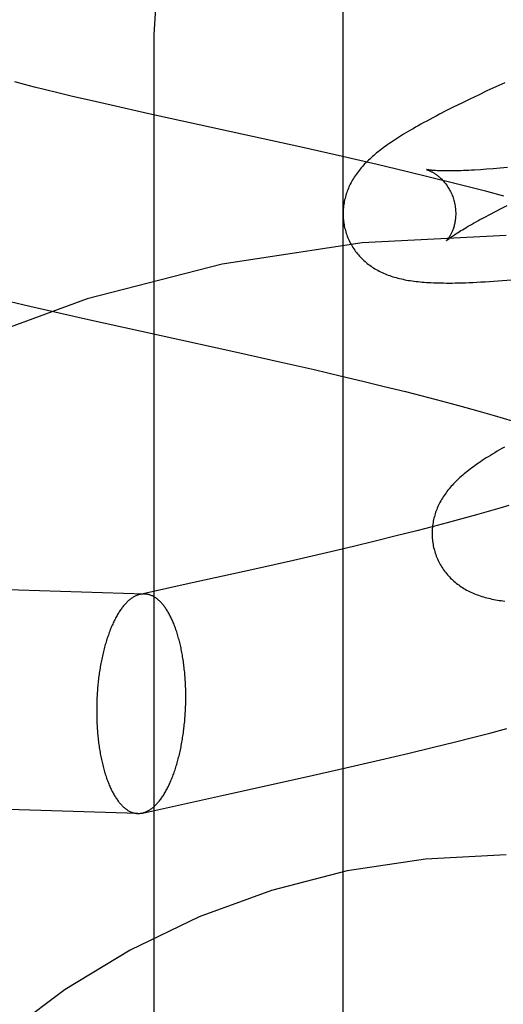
# Model space of a CAD drawing. Header units: inches. Extents: x 0 to 227, y 0 to 147.
# Tile 31 of 78: x 79.1969 to 79.2828, y 75.2571 to 75.432. Entities that reach past the tile are written whole.
import ezdxf

# ---------------------------------------------------------------- set-up
doc = ezdxf.new("R2010")
doc.units = ezdxf.units.IN
doc.header["$LTSCALE"] = 12.505625
doc.header["$MEASUREMENT"] = 0
doc.linetypes.add('HIDDEN', pattern=[0.2, 0.1, -0.1])
doc.layers.add('DEFAULT_2', color=8, linetype='HIDDEN')
doc.layers.add('RIGHTHAND_DOOR_ASSEMBLY', color=7, linetype='CONTINUOUS')

msp = doc.modelspace()

# ---------------------------------------------------------------- linework, layer by layer
at = {"layer": 'DEFAULT_2', "color": 8, "linetype": 'HIDDEN'}
for p, q in [((79.22076, 74.6863), (79.22076, 75.42935)), ((79.19774, 75.42048), (79.19603, 75.42092)), ((79.19955, 75.42001), (79.19774, 75.42048)), ((79.20147, 75.41953), (79.19955, 75.42001)), ((79.20347, 75.41904), (79.20147, 75.41953)), ((79.27986, 75.41933), (79.27833, 75.41861)), ((79.28143, 75.42005), (79.27986, 75.41933)), ((79.28302, 75.42078), (79.28143, 75.42005)), ((79.20629, 75.41837), (79.20347, 75.41904)), ((79.20925, 75.41768), (79.20629, 75.41837)), ((79.21316, 75.41678), (79.20925, 75.41768)), ((79.27682, 75.41789), (79.27537, 75.41718)), ((79.27833, 75.41861), (79.27682, 75.41789)), ((79.21982, 75.41529), (79.21316, 75.41678)), ((79.27265, 75.41583), (79.27141, 75.41519)), ((79.27397, 75.41649), (79.27265, 75.41583)), ((79.27537, 75.41718), (79.27397, 75.41649)), ((79.24716, 75.40926), (79.21982, 75.41529)), ((79.25423, 75.40766), (79.24716, 75.40926)), ((79.26036, 75.40625), (79.25423, 75.40766)), ((79.26549, 75.40504), (79.26036, 75.40625)), ((79.2798, 75.40541), (79.27869, 75.40533)), ((79.28098, 75.4055), (79.2798, 75.40541)), ((79.28221, 75.4056), (79.28098, 75.4055)), ((79.2835, 75.40572), (79.28221, 75.4056)), ((79.2696, 75.40404), (79.26549, 75.40504)), ((79.2737, 75.40303), (79.2696, 75.40404)), ((79.27677, 75.40225), (79.2737, 75.40303)), ((79.27983, 75.40147), (79.27677, 75.40225)), ((79.28287, 75.40066), (79.27983, 75.40147)), ((79.28135, 75.39792), (79.28238, 75.39844)), ((79.28238, 75.39844), (79.28346, 75.39898)), ((79.27947, 75.39693), (79.28038, 75.39741)), ((79.28038, 75.39741), (79.28135, 75.39792)), ((79.28264, 75.38566), (79.28423, 75.3858)), ((79.19525, 75.38193), (79.19871, 75.38111)), ((79.19871, 75.38111), (79.20313, 75.38009)), ((79.20313, 75.38009), (79.20858, 75.37886)), ((79.20858, 75.37886), (79.23544, 75.37294)), ((79.23544, 75.37294), (79.24331, 75.37117)), ((79.24331, 75.37117), (79.24917, 75.36983)), ((79.24917, 75.36983), (79.25402, 75.36869)), ((79.25402, 75.36869), (79.25785, 75.36778)), ((79.25785, 75.36778), (79.26164, 75.36685)), ((79.26164, 75.36685), (79.26537, 75.36592)), ((79.26537, 75.36592), (79.26811, 75.36522)), ((79.26811, 75.36522), (79.27082, 75.36452)), ((79.27082, 75.36452), (79.27348, 75.36382)), ((79.27348, 75.36382), (79.27608, 75.36311)), ((79.27608, 75.36311), (79.27864, 75.36241)), ((79.27864, 75.36241), (79.28113, 75.3617)), ((79.28113, 75.3617), (79.28275, 75.36123)), ((79.28275, 75.36123), (79.28435, 75.36076)), ((79.27798, 75.34403), (79.27542, 75.34333)), ((79.28049, 75.34474), (79.27798, 75.34403)), ((79.28212, 75.34521), (79.28049, 75.34474)), ((79.28373, 75.34568), (79.28212, 75.34521)), ((79.2728, 75.34262), (79.27014, 75.34192)), ((79.27542, 75.34333), (79.2728, 75.34262)), ((79.26743, 75.34122), (79.26374, 75.34029)), ((79.27014, 75.34192), (79.26743, 75.34122)), ((79.25999, 75.33936), (79.25619, 75.33844)), ((79.26374, 75.34029), (79.25999, 75.33936)), ((79.25138, 75.33731), (79.24554, 75.33596)), ((79.25619, 75.33844), (79.25138, 75.33731)), ((79.21909, 75.32998), (79.01162, 75.33643)), ((79.24554, 75.33596), (79.23868, 75.3344)), ((79.23868, 75.3344), (79.22596, 75.33159)), ((79.22596, 75.33159), (79.21829, 75.32991)), ((79.28036, 75.30529), (79.2834, 75.3061)), ((79.27425, 75.30373), (79.27731, 75.30451)), ((79.27731, 75.30451), (79.28036, 75.30529)), ((79.26606, 75.30172), (79.27016, 75.30272)), ((79.27016, 75.30272), (79.27425, 75.30373)), ((79.25482, 75.29909), (79.26094, 75.30051)), ((79.26094, 75.30051), (79.26606, 75.30172)), ((79.24776, 75.29749), (79.25482, 75.29909)), ((79.21788, 75.291), (79.01041, 75.29745)), ((79.23311, 75.29425), (79.24776, 75.29749)), ((79.2187, 75.29108), (79.23311, 75.29425))]:
    msp.add_line(p, q, dxfattribs=at)
for points in [[(79.22076, 75.42935), (79.2214, 75.43896), (79.2233, 75.44842), (79.22643, 75.45756), (79.23075, 75.46622), (79.23618, 75.47426), (79.24263, 75.48154), (79.25001, 75.48794), (79.25817, 75.49333), (79.26698, 75.49763), (79.2763, 75.50076), (79.28594, 75.50265), (79.29576, 75.50329)], [(79.27141, 75.41519), (79.27082, 75.41488), (79.27025, 75.41457), (79.26969, 75.41428), (79.26916, 75.41399), (79.26864, 75.41371), (79.26814, 75.41343), (79.26766, 75.41316), (79.26719, 75.41289), (79.26674, 75.41263), (79.2663, 75.41238), (79.26588, 75.41213), (79.26547, 75.41189), (79.26507, 75.41164), (79.26469, 75.41141), (79.26432, 75.41117), (79.26395, 75.41094), (79.2636, 75.41071), (79.26326, 75.41049), (79.26292, 75.41026), (79.2626, 75.41004), (79.26228, 75.40982), (79.26198, 75.40961), (79.26168, 75.40939), (79.26138, 75.40917), (79.2611, 75.40896), (79.26082, 75.40875), (79.26055, 75.40853), (79.26028, 75.40832), (79.26002, 75.4081), (79.25977, 75.40789)], [(79.25977, 75.40789), (79.25952, 75.40767), (79.25928, 75.40746), (79.25904, 75.40724), (79.25881, 75.40702), (79.25858, 75.4068), (79.25836, 75.40658), (79.25815, 75.40636), (79.25794, 75.40613), (79.25774, 75.40591), (79.25754, 75.40568), (79.25734, 75.40545), (79.25716, 75.40522), (79.25698, 75.40498), (79.2568, 75.40475), (79.25663, 75.40451), (79.25647, 75.40427), (79.25631, 75.40403), (79.25616, 75.40379), (79.25601, 75.40354), (79.25587, 75.4033), (79.25573, 75.40305), (79.2556, 75.4028), (79.25548, 75.40255), (79.25536, 75.4023), (79.25526, 75.40205), (79.25515, 75.40179), (79.25506, 75.40154), (79.25496, 75.40129), (79.25488, 75.40103), (79.2548, 75.40077), (79.25473, 75.40051), (79.25466, 75.40025), (79.2546, 75.39999), (79.25454, 75.39972), (79.25449, 75.39945), (79.25445, 75.39918), (79.25441, 75.39891), (79.25438, 75.39864), (79.25435, 75.39836), (79.25434, 75.39809), (79.25433, 75.39781), (79.25432, 75.39753), (79.25433, 75.39725), (79.25433, 75.39698), (79.25435, 75.3967), (79.25438, 75.39642), (79.25441, 75.39614), (79.25444, 75.39586), (79.25449, 75.39559), (79.25454, 75.39531), (79.2546, 75.39504), (79.25467, 75.39476), (79.25473, 75.39453)], [(79.26916, 75.40535), (79.26914, 75.40536), (79.26913, 75.40536), (79.26914, 75.40536), (79.26915, 75.40535), (79.26917, 75.40535), (79.2692, 75.40534), (79.26924, 75.40533), (79.26928, 75.40531), (79.26933, 75.40529), (79.26939, 75.40527), (79.26945, 75.40525), (79.26952, 75.40522), (79.26959, 75.40519), (79.26967, 75.40516), (79.26975, 75.40512), (79.26983, 75.40508), (79.26992, 75.40504), (79.27002, 75.40499), (79.27012, 75.40494), (79.27022, 75.40488), (79.27032, 75.40482), (79.27043, 75.40476), (79.27054, 75.40469), (79.27065, 75.40461), (79.27077, 75.40453), (79.27088, 75.40445), (79.271, 75.40436), (79.27113, 75.40426), (79.27125, 75.40416), (79.27138, 75.40406), (79.27151, 75.40394), (79.27163, 75.40383), (79.27176, 75.4037), (79.2719, 75.40357), (79.27203, 75.40343), (79.27216, 75.40328), (79.27229, 75.40313), (79.27242, 75.40297), (79.27255, 75.40281), (79.27268, 75.40263), (79.27281, 75.40245), (79.27293, 75.40227), (79.27305, 75.40207), (79.27317, 75.40187), (79.27328, 75.40167), (79.27339, 75.40146), (79.2735, 75.40124), (79.2736, 75.40102), (79.27369, 75.40079), (79.27378, 75.40056), (79.27386, 75.40033), (79.27394, 75.40009), (79.274, 75.39989)], [(79.27869, 75.40533), (79.27763, 75.40527), (79.27712, 75.40524), (79.27663, 75.40522), (79.27616, 75.40519), (79.2757, 75.40518), (79.27525, 75.40516), (79.27482, 75.40515), (79.27441, 75.40514), (79.27402, 75.40513), (79.27364, 75.40512), (79.27327, 75.40512), (79.27292, 75.40512), (79.27259, 75.40512), (79.27228, 75.40512), (79.27198, 75.40513), (79.2717, 75.40514), (79.27143, 75.40515), (79.27118, 75.40516), (79.27094, 75.40517), (79.27073, 75.40518), (79.27052, 75.40519), (79.27033, 75.40521), (79.27016, 75.40522), (79.27, 75.40524), (79.26986, 75.40525), (79.26973, 75.40527), (79.26962, 75.40528), (79.26952, 75.40529), (79.26943, 75.40531), (79.26935, 75.40532), (79.26929, 75.40533), (79.26924, 75.40534), (79.2692, 75.40535), (79.26916, 75.40535), (79.26916, 75.40535)], [(79.274, 75.39989), (79.27405, 75.39968), (79.27411, 75.39944), (79.27416, 75.39919), (79.2742, 75.39895), (79.27424, 75.39871), (79.27427, 75.39847), (79.27429, 75.39823), (79.2743, 75.39799), (79.27431, 75.39776), (79.27431, 75.39752), (79.27431, 75.3973), (79.2743, 75.39707), (79.27429, 75.39685), (79.27426, 75.39664), (79.27424, 75.39643), (79.27421, 75.39622), (79.27418, 75.39603), (79.27414, 75.39583), (79.2741, 75.39565), (79.27405, 75.39547), (79.27401, 75.39529), (79.27396, 75.39512), (79.2739, 75.39496), (79.27385, 75.39481), (79.2738, 75.39466), (79.27374, 75.39451), (79.27368, 75.39437), (79.27363, 75.39424), (79.27357, 75.39411), (79.27351, 75.39399), (79.27345, 75.39387), (79.27339, 75.39376), (79.27334, 75.39366), (79.27328, 75.39356), (79.27322, 75.39346), (79.27317, 75.39337), (79.27311, 75.39329), (79.27306, 75.39321), (79.27301, 75.39314), (79.27296, 75.39307), (79.27291, 75.393), (79.27287, 75.39295), (79.27283, 75.3929), (79.27279, 75.39285), (79.27276, 75.39281), (79.27273, 75.39277), (79.2727, 75.39275), (79.27268, 75.39272), (79.27267, 75.39271), (79.27266, 75.3927), (79.27265, 75.39269)], [(79.27266, 75.39269), (79.27266, 75.3927), (79.27268, 75.39271), (79.2727, 75.39274), (79.27273, 75.39276), (79.27277, 75.3928), (79.27282, 75.39284), (79.27288, 75.39289), (79.27295, 75.39295), (79.27304, 75.39301), (79.27313, 75.39309), (79.27323, 75.39317), (79.27335, 75.39325), (79.27347, 75.39335), (79.27361, 75.39345), (79.27377, 75.39356), (79.27394, 75.39367), (79.27412, 75.3938), (79.27431, 75.39393), (79.27452, 75.39407), (79.27475, 75.39421), (79.27499, 75.39437), (79.27524, 75.39453), (79.27551, 75.39469), (79.2758, 75.39486), (79.2761, 75.39504), (79.27641, 75.39523), (79.27674, 75.39542), (79.27709, 75.39562), (79.27744, 75.39582), (79.27782, 75.39603), (79.27821, 75.39625), (79.27861, 75.39647), (79.27903, 75.3967), (79.27947, 75.39693)], [(79.25473, 75.39453), (79.25479, 75.3943), (79.25488, 75.39403), (79.25497, 75.39377), (79.25507, 75.39351), (79.25517, 75.39325), (79.25528, 75.39299), (79.2554, 75.39274), (79.25552, 75.39248), (79.25565, 75.39224), (79.25579, 75.39199), (79.25593, 75.39175), (79.25607, 75.39152), (79.25623, 75.39129), (79.25638, 75.39106), (79.25655, 75.39084), (79.25671, 75.39062), (79.25688, 75.39041), (79.25706, 75.3902), (79.25724, 75.38999), (79.25743, 75.38979), (79.25762, 75.3896), (79.25781, 75.38941), (79.25801, 75.38922), (79.25821, 75.38904), (79.25841, 75.38887), (79.25862, 75.3887), (79.25884, 75.38853), (79.25905, 75.38837), (79.25928, 75.38821), (79.25951, 75.38806), (79.25974, 75.3879), (79.25998, 75.38776), (79.26022, 75.38761), (79.26047, 75.38747), (79.26072, 75.38734), (79.26098, 75.38721), (79.26124, 75.38709), (79.2615, 75.38697), (79.26177, 75.38685), (79.26204, 75.38674), (79.26232, 75.38664), (79.2626, 75.38653), (79.26288, 75.38644), (79.26317, 75.38634), (79.26346, 75.38625), (79.26375, 75.38617), (79.26405, 75.38609), (79.26435, 75.38601), (79.26466, 75.38594), (79.26497, 75.38588), (79.26528, 75.38581), (79.2656, 75.38575), (79.26592, 75.38569), (79.26625, 75.38564), (79.26659, 75.38559), (79.26693, 75.38554), (79.26727, 75.3855), (79.26762, 75.38546), (79.26798, 75.38542), (79.26835, 75.38539), (79.26873, 75.38536), (79.26911, 75.38533), (79.26951, 75.3853), (79.26992, 75.38528), (79.27034, 75.38526), (79.27077, 75.38525), (79.27122, 75.38523), (79.27168, 75.38522), (79.27216, 75.38522), (79.27265, 75.38521), (79.27316, 75.38521), (79.27369, 75.38521), (79.27424, 75.38522), (79.27481, 75.38523), (79.27541, 75.38525), (79.27603, 75.38527), (79.27668, 75.38529), (79.27735, 75.38532), (79.27805, 75.38536), (79.27878, 75.3854), (79.27953, 75.38544), (79.28029, 75.38549), (79.28107, 75.38554), (79.28264, 75.38566)], [(79.28296, 75.35609), (79.28251, 75.35583), (79.28207, 75.35558), (79.28165, 75.35533), (79.28124, 75.35508), (79.28085, 75.35484), (79.28046, 75.3546), (79.28009, 75.35437), (79.27973, 75.35414), (79.27937, 75.35391), (79.27903, 75.35369), (79.2787, 75.35346), (79.27837, 75.35324), (79.27806, 75.35302), (79.27775, 75.3528), (79.27745, 75.35259), (79.27716, 75.35237), (79.27688, 75.35216), (79.2766, 75.35194), (79.27633, 75.35173), (79.27606, 75.35152), (79.2758, 75.3513), (79.27555, 75.35109)], [(79.27555, 75.35109), (79.2753, 75.35087), (79.27506, 75.35066), (79.27482, 75.35044), (79.27459, 75.35022), (79.27437, 75.35), (79.27415, 75.34978), (79.27393, 75.34956), (79.27372, 75.34933), (79.27352, 75.34911), (79.27332, 75.34888), (79.27313, 75.34865), (79.27294, 75.34842), (79.27276, 75.34819), (79.27259, 75.34795), (79.27242, 75.34771), (79.27225, 75.34748), (79.2721, 75.34724), (79.27194, 75.34699), (79.2718, 75.34675), (79.27165, 75.3465), (79.27152, 75.34625), (79.27139, 75.346), (79.27127, 75.34575), (79.27115, 75.3455), (79.27104, 75.34525), (79.27094, 75.345), (79.27084, 75.34475), (79.27075, 75.34449), (79.27067, 75.34424), (79.27059, 75.34398), (79.27052, 75.34372), (79.27045, 75.34346), (79.27039, 75.34319), (79.27033, 75.34293), (79.27028, 75.34266), (79.27024, 75.34239), (79.2702, 75.34212), (79.27017, 75.34184), (79.27014, 75.34157), (79.27013, 75.34129), (79.27012, 75.34102), (79.27011, 75.34074), (79.27012, 75.34046), (79.27013, 75.34018), (79.27014, 75.3399), (79.27017, 75.33963), (79.2702, 75.33935), (79.27024, 75.33907), (79.27028, 75.33879), (79.27033, 75.33852), (79.27039, 75.33824), (79.27046, 75.33797), (79.27052, 75.33774)], [(79.27052, 75.33774), (79.27058, 75.33751), (79.27067, 75.33724), (79.27076, 75.33698), (79.27086, 75.33672), (79.27096, 75.33646), (79.27107, 75.3362), (79.27119, 75.33595), (79.27131, 75.3357), (79.27144, 75.33545), (79.27158, 75.33521), (79.27172, 75.33497), (79.27186, 75.33473), (79.27201, 75.3345), (79.27217, 75.33427), (79.27233, 75.33405), (79.2725, 75.33383), (79.27267, 75.33362), (79.27285, 75.33341), (79.27303, 75.33321), (79.27321, 75.33301), (79.2734, 75.33281), (79.2736, 75.33262), (79.27379, 75.33244), (79.27399, 75.33226), (79.2742, 75.33208), (79.27441, 75.33191), (79.27462, 75.33175), (79.27484, 75.33158), (79.27506, 75.33142), (79.27529, 75.33127), (79.27552, 75.33112), (79.27576, 75.33097), (79.276, 75.33083), (79.27625, 75.33069), (79.2765, 75.33055), (79.27676, 75.33042), (79.27702, 75.3303), (79.27728, 75.33018), (79.27755, 75.33007), (79.27782, 75.32996), (79.27809, 75.32985), (79.27837, 75.32975), (79.27866, 75.32965), (79.27894, 75.32956), (79.27923, 75.32947), (79.27953, 75.32938), (79.27983, 75.3293), (79.28013, 75.32923), (79.28043, 75.32916), (79.28074, 75.32909), (79.28106, 75.32902), (79.28138, 75.32896), (79.2817, 75.32891), (79.28202, 75.32885), (79.28236, 75.3288), (79.28269, 75.32876), (79.28304, 75.32871)], [(79.21829, 75.32991), (79.21825, 75.3299), (79.21813, 75.32987), (79.21801, 75.32984), (79.21789, 75.3298), (79.21777, 75.32975), (79.21765, 75.32971), (79.21753, 75.32965), (79.21742, 75.3296), (79.2173, 75.32954), (79.21718, 75.32947), (79.21706, 75.3294), (79.21694, 75.32933), (79.21683, 75.32925), (79.21671, 75.32917), (79.21659, 75.32908), (79.21648, 75.32899), (79.21636, 75.3289), (79.21625, 75.3288), (79.21613, 75.32869), (79.21602, 75.32859), (79.21591, 75.32848), (79.21579, 75.32836), (79.21568, 75.32824), (79.21557, 75.32812), (79.21546, 75.32799), (79.21535, 75.32786), (79.21524, 75.32772), (79.21513, 75.32758), (79.21502, 75.32744), (79.21492, 75.32729), (79.21481, 75.32714), (79.21471, 75.32698), (79.2146, 75.32682), (79.2145, 75.32666), (79.21439, 75.3265), (79.21429, 75.32633), (79.21419, 75.32615), (79.21409, 75.32598), (79.21399, 75.32579), (79.2139, 75.32561), (79.2138, 75.32542), (79.2137, 75.32523), (79.21361, 75.32504), (79.21351, 75.32484), (79.21342, 75.32464), (79.21333, 75.32443), (79.21324, 75.32423), (79.21315, 75.32402), (79.21306, 75.3238), (79.21298, 75.32359), (79.21289, 75.32337), (79.21281, 75.32314), (79.21273, 75.32292), (79.21265, 75.32269), (79.21257, 75.32246), (79.21249, 75.32223), (79.21241, 75.32199), (79.21233, 75.32175), (79.21226, 75.32151), (79.21219, 75.32126), (79.21211, 75.32102), (79.21204, 75.32077), (79.21198, 75.32052), (79.21191, 75.32026), (79.21184, 75.32001), (79.21178, 75.31975), (79.21172, 75.31949), (79.21166, 75.31923), (79.2116, 75.31896), (79.21154, 75.3187), (79.21148, 75.31843), (79.21143, 75.31816), (79.21137, 75.31789), (79.21132, 75.31762), (79.21127, 75.31734), (79.21122, 75.31706), (79.21118, 75.31679), (79.21113, 75.31651), (79.21109, 75.31623), (79.21105, 75.31594), (79.21101, 75.31566), (79.21097, 75.31538), (79.21093, 75.31509), (79.2109, 75.3148), (79.21087, 75.31452), (79.21083, 75.31423), (79.21081, 75.31394), (79.21078, 75.31365), (79.21075, 75.31336), (79.21073, 75.31307), (79.21071, 75.31277), (79.21068, 75.31248), (79.21067, 75.31219), (79.21065, 75.31189), (79.21063, 75.3116), (79.21062, 75.31131), (79.21061, 75.31101), (79.2106, 75.31072), (79.21059, 75.31042), (79.21058, 75.31013), (79.21058, 75.30983), (79.21058, 75.30954), (79.21058, 75.30925)], [(79.21909, 75.32998), (79.21897, 75.32999), (79.21885, 75.32998), (79.21873, 75.32998), (79.21861, 75.32996), (79.21849, 75.32995), (79.21837, 75.32993), (79.21829, 75.32991)], [(79.2264, 75.31174), (79.2264, 75.31204), (79.2264, 75.31233), (79.22639, 75.31262), (79.22639, 75.31291), (79.22638, 75.31321), (79.22637, 75.3135), (79.22636, 75.31379), (79.22634, 75.31408), (79.22633, 75.31437), (79.22631, 75.31465), (79.22629, 75.31494), (79.22627, 75.31523), (79.22625, 75.31551), (79.22622, 75.3158), (79.2262, 75.31608), (79.22617, 75.31636), (79.22614, 75.31664), (79.22611, 75.31692), (79.22608, 75.3172), (79.22604, 75.31747), (79.226, 75.31775), (79.22597, 75.31802), (79.22593, 75.31829), (79.22589, 75.31856), (79.22584, 75.31883), (79.2258, 75.31909), (79.22575, 75.31935), (79.2257, 75.31962), (79.22565, 75.31987), (79.2256, 75.32013), (79.22555, 75.32039), (79.22549, 75.32064), (79.22544, 75.32089), (79.22538, 75.32114), (79.22532, 75.32138), (79.22526, 75.32163), (79.2252, 75.32187), (79.22513, 75.3221), (79.22507, 75.32234), (79.225, 75.32257), (79.22493, 75.3228), (79.22486, 75.32303), (79.22479, 75.32325), (79.22472, 75.32347), (79.22464, 75.32369), (79.22457, 75.32391), (79.22449, 75.32412), (79.22441, 75.32433), (79.22433, 75.32453), (79.22425, 75.32474), (79.22417, 75.32493), (79.22408, 75.32513), (79.224, 75.32532), (79.22391, 75.32551), (79.22382, 75.3257), (79.22373, 75.32588), (79.22364, 75.32606), (79.22355, 75.32624), (79.22346, 75.32641), (79.22337, 75.32658), (79.22327, 75.32674), (79.22318, 75.3269), (79.22308, 75.32706), (79.22298, 75.32721), (79.22288, 75.32736), (79.22278, 75.32751), (79.22268, 75.32765), (79.22258, 75.32779), (79.22248, 75.32792), (79.22237, 75.32805), (79.22227, 75.32818), (79.22216, 75.3283), (79.22206, 75.32842), (79.22195, 75.32853), (79.22184, 75.32864), (79.22173, 75.32874), (79.22163, 75.32885), (79.22152, 75.32894), (79.2214, 75.32904), (79.22129, 75.32912), (79.22118, 75.32921), (79.22107, 75.32929), (79.22096, 75.32937), (79.22084, 75.32944), (79.22073, 75.3295), (79.22061, 75.32957), (79.2205, 75.32963), (79.22038, 75.32968), (79.22026, 75.32973), (79.22015, 75.32977), (79.22003, 75.32982), (79.21991, 75.32985), (79.2198, 75.32988), (79.21968, 75.32991), (79.21956, 75.32994), (79.21944, 75.32995), (79.21932, 75.32997), (79.2192, 75.32998), (79.21909, 75.32998)], [(79.2187, 75.29108), (79.21873, 75.29109), (79.21885, 75.29112), (79.21897, 75.29115), (79.21908, 75.29119), (79.2192, 75.29123), (79.21932, 75.29128), (79.21944, 75.29133), (79.21956, 75.29139), (79.21968, 75.29145), (79.2198, 75.29152), (79.21991, 75.29159), (79.22003, 75.29166), (79.22015, 75.29174), (79.22026, 75.29182), (79.22038, 75.29191), (79.2205, 75.292), (79.22061, 75.29209), (79.22073, 75.29219), (79.22084, 75.29229), (79.22096, 75.2924), (79.22107, 75.29251), (79.22118, 75.29263), (79.22129, 75.29275), (79.2214, 75.29287), (79.22152, 75.293), (79.22163, 75.29313), (79.22173, 75.29327), (79.22184, 75.29341), (79.22195, 75.29355), (79.22206, 75.2937), (79.22216, 75.29385), (79.22227, 75.294), (79.22237, 75.29416), (79.22248, 75.29433), (79.22258, 75.29449), (79.22268, 75.29466), (79.22278, 75.29484), (79.22288, 75.29501), (79.22298, 75.29519), (79.22308, 75.29538), (79.22318, 75.29557), (79.22327, 75.29576), (79.22337, 75.29595), (79.22346, 75.29615), (79.22355, 75.29635), (79.22364, 75.29655), (79.22373, 75.29676), (79.22382, 75.29697), (79.22391, 75.29719), (79.224, 75.2974), (79.22408, 75.29762), (79.22417, 75.29784), (79.22425, 75.29807), (79.22433, 75.2983), (79.22441, 75.29853), (79.22449, 75.29876), (79.22457, 75.299), (79.22464, 75.29924), (79.22472, 75.29948), (79.22479, 75.29972), (79.22486, 75.29997), (79.22493, 75.30022), (79.225, 75.30047), (79.22507, 75.30072), (79.22513, 75.30098), (79.2252, 75.30124), (79.22526, 75.3015), (79.22532, 75.30176), (79.22538, 75.30202), (79.22544, 75.30229), (79.22549, 75.30256), (79.22555, 75.30283), (79.2256, 75.3031), (79.22565, 75.30337), (79.2257, 75.30365), (79.22575, 75.30392), (79.2258, 75.3042), (79.22584, 75.30448), (79.22589, 75.30476), (79.22593, 75.30504), (79.22597, 75.30533), (79.226, 75.30561), (79.22604, 75.3059), (79.22608, 75.30618), (79.22611, 75.30647), (79.22614, 75.30676), (79.22617, 75.30705), (79.2262, 75.30734), (79.22622, 75.30763), (79.22625, 75.30792), (79.22627, 75.30822), (79.22629, 75.30851), (79.22631, 75.3088), (79.22633, 75.30909), (79.22634, 75.30939), (79.22636, 75.30968), (79.22637, 75.30998), (79.22638, 75.31027), (79.22639, 75.31057), (79.22639, 75.31086), (79.2264, 75.31115), (79.2264, 75.31145), (79.2264, 75.31174)], [(79.21058, 75.30925), (79.21058, 75.30895), (79.21058, 75.30866), (79.21058, 75.30837), (79.21059, 75.30807), (79.2106, 75.30778), (79.21061, 75.30749), (79.21062, 75.3072), (79.21063, 75.30691), (79.21065, 75.30662), (79.21067, 75.30633), (79.21068, 75.30605), (79.21071, 75.30576), (79.21073, 75.30548), (79.21075, 75.30519), (79.21078, 75.30491), (79.21081, 75.30463), (79.21083, 75.30435), (79.21087, 75.30407), (79.2109, 75.30379), (79.21093, 75.30352), (79.21097, 75.30324), (79.21101, 75.30297), (79.21105, 75.3027), (79.21109, 75.30243), (79.21113, 75.30216), (79.21118, 75.3019), (79.21122, 75.30163), (79.21127, 75.30137), (79.21132, 75.30111), (79.21137, 75.30086), (79.21143, 75.3006), (79.21148, 75.30035), (79.21154, 75.3001), (79.2116, 75.29985), (79.21166, 75.29961), (79.21172, 75.29936), (79.21178, 75.29912), (79.21184, 75.29888), (79.21191, 75.29865), (79.21198, 75.29842), (79.21204, 75.29819), (79.21211, 75.29796), (79.21219, 75.29774), (79.21226, 75.29752), (79.21233, 75.2973), (79.21241, 75.29708), (79.21249, 75.29687), (79.21257, 75.29666), (79.21265, 75.29646), (79.21273, 75.29625), (79.21281, 75.29605), (79.21289, 75.29586), (79.21298, 75.29566), (79.21306, 75.29548), (79.21315, 75.29529), (79.21324, 75.29511), (79.21333, 75.29493), (79.21342, 75.29475), (79.21351, 75.29458), (79.21361, 75.29441), (79.2137, 75.29425), (79.2138, 75.29409), (79.2139, 75.29393), (79.21399, 75.29378), (79.21409, 75.29363), (79.21419, 75.29348), (79.21429, 75.29334), (79.21439, 75.2932), (79.2145, 75.29307), (79.2146, 75.29294), (79.21471, 75.29281), (79.21481, 75.29269), (79.21492, 75.29257), (79.21502, 75.29246), (79.21513, 75.29235), (79.21524, 75.29224), (79.21535, 75.29214), (79.21546, 75.29205), (79.21557, 75.29195), (79.21568, 75.29186), (79.21579, 75.29178), (79.21591, 75.2917), (79.21602, 75.29162), (79.21613, 75.29155), (79.21625, 75.29148), (79.21636, 75.29142), (79.21648, 75.29136), (79.21659, 75.29131), (79.21671, 75.29126), (79.21683, 75.29121), (79.21694, 75.29117), (79.21706, 75.29114), (79.21718, 75.2911), (79.2173, 75.29108), (79.21742, 75.29105), (79.21753, 75.29103), (79.21765, 75.29102), (79.21777, 75.29101), (79.21788, 75.291)], [(79.21788, 75.291), (79.21801, 75.291), (79.21813, 75.29101), (79.21825, 75.29101), (79.21837, 75.29103), (79.21849, 75.29104), (79.21861, 75.29106), (79.2187, 75.29108)]]:
    msp.add_lwpolyline(points, dxfattribs=at)
for radius in [0.25, 0.14]:
    msp.add_arc((79.28326, 75.14363), radius, 90, 270, dxfattribs=at)
at = {"layer": 'RIGHTHAND_DOOR_ASSEMBLY', "color": 3, "linetype": 'Continuous'}
msp.add_line((79.25426, 83.25163), (79.25426, 66.75163), dxfattribs=at)

doc.saveas('drawing.dxf')
